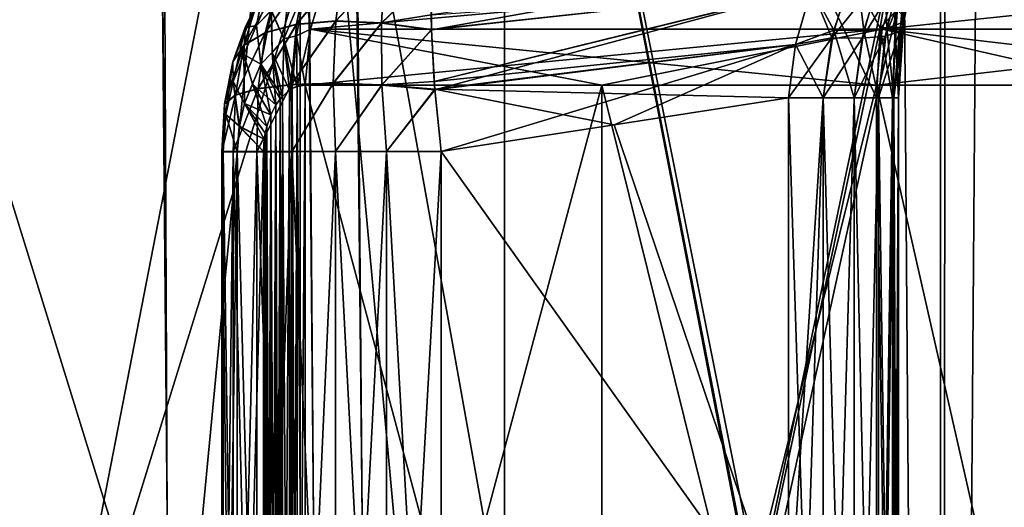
# Model space of a CAD drawing. Header units: metres. Extents: x -24 to 24, y -69 to 184.
# Tile 152 of 256: x 15.232 to 16.864, y -60.981 to -60.174. Entities that reach past the tile are written whole.
import ezdxf

# ---------------------------------------------------------------- set-up
doc = ezdxf.new("R2010")
doc.units = ezdxf.units.M
for name, color, linetype in [('14', 7, 'CONTINUOUS'), ('15', 7, 'CONTINUOUS'), ('154', 7, 'CONTINUOUS'), ('156', 7, 'CONTINUOUS'), ('183', 7, 'CONTINUOUS'), ('184', 7, 'CONTINUOUS'), ('191', 7, 'CONTINUOUS'), ('192', 7, 'CONTINUOUS'), ('222', 7, 'CONTINUOUS'), ('228', 7, 'CONTINUOUS'), ('268', 7, 'CONTINUOUS'), ('269', 7, 'CONTINUOUS'), ('270', 7, 'CONTINUOUS'), ('278', 7, 'CONTINUOUS'), ('279', 7, 'CONTINUOUS'), ('280', 7, 'CONTINUOUS'), ('340', 7, 'CONTINUOUS'), ('341', 7, 'CONTINUOUS'), ('351', 7, 'CONTINUOUS'), ('352', 7, 'CONTINUOUS'), ('367', 7, 'CONTINUOUS'), ('369', 7, 'CONTINUOUS'), ('562', 2, 'CONTINUOUS'), ('570', 2, 'CONTINUOUS')]:
    doc.layers.add(name, color=color, linetype=linetype)

msp = doc.modelspace()

# ---------------------------------------------------------------- linework, layer by layer
at = {"layer": '14'}
for points in [[(16.035446, -63.111337, 12.61049), (14.764143, -59.007862, 14.077645), (14.764137, -63.111337, 14.077651)], [(16.035453, -59.007862, 12.610482), (14.764143, -59.007862, 14.077645), (16.035446, -63.111337, 12.61049)], [(16.035453, -59.007862, 12.610482), (16.035446, -63.111337, 12.61049), (16.67749, -62.330574, 11.748248)], [(16.658004, -62.21211, 11.775861), (16.035453, -59.007862, 12.610482), (16.67749, -62.330574, 11.748248)], [(16.651748, -62.096394, 11.784705), (16.035453, -59.007862, 12.610482), (16.658004, -62.21211, 11.775861)], [(16.651748, -60.303606, 11.784705), (16.035453, -59.007862, 12.610482), (16.651748, -62.096394, 11.784705)], [(16.657932, -60.188578, 11.775963), (16.035453, -59.007862, 12.610482), (16.651748, -60.303606, 11.784705)], [(16.677231, -60.070614, 11.748616), (16.035453, -59.007862, 12.610482), (16.657932, -60.188578, 11.775963)]]:
    msp.add_3dface(points, dxfattribs=at)
at = {"layer": '15'}
for points in [[(14.764164, -59.007862, -14.077623), (16.035476, -59.007862, -12.610453), (14.764166, -63.111337, -14.077621)], [(14.764166, -63.111337, -14.077621), (16.035476, -59.007862, -12.610453), (16.035478, -63.111337, -12.61045)], [(16.035478, -63.111337, -12.61045), (16.035476, -59.007862, -12.610453), (16.67749, -60.069426, -11.748248)], [(16.658004, -60.18789, -11.775861), (16.035478, -63.111337, -12.61045), (16.67749, -60.069426, -11.748248)], [(16.651748, -60.303606, -11.784705), (16.035478, -63.111337, -12.61045), (16.658004, -60.18789, -11.775861)], [(16.651748, -62.096394, -11.784705), (16.035478, -63.111337, -12.61045), (16.651748, -60.303606, -11.784705)]]:
    msp.add_3dface(points, dxfattribs=at)
at = {"layer": '154'}
for points in [[(15.233942, -5.140339, 1.549284), (15.476573, -61, 3.180517), (14.999131, -5.140339, 3.082102)], [(15.476573, -61, 3.180517), (15.0754, -61, 4.729937), (14.999131, -5.140339, 3.082102)], [(15.31252, -5.140339), (15.718935, -61, 1.598459), (15.233942, -5.140339, 1.549284)], [(15.718935, -61, 1.598459), (15.476573, -61, 3.180517), (15.233942, -5.140339, 1.549284)], [(15.8, -61), (15.718935, -61, 1.598459), (15.31252, -5.140339)]]:
    msp.add_3dface(points, dxfattribs=at)
at = {"layer": '156'}
for points in [[(15.476695, -61, -3.179925), (14.999131, -5.140339, -3.082102), (15.075671, -61, -4.729073)], [(15.233942, -5.140339, -1.549284), (14.999131, -5.140339, -3.082102), (15.476695, -61, -3.179925)], [(15.718966, -61, -1.598159), (15.233942, -5.140339, -1.549284), (15.476695, -61, -3.179925)], [(15.8, -61), (15.233942, -5.140339, -1.549284), (15.718966, -61, -1.598159)], [(15.8, -61), (15.31252, -5.140339), (15.233942, -5.140339, -1.549284)]]:
    msp.add_3dface(points, dxfattribs=at)
at = {"layer": '183'}
for points in [[(16.505927, -61.200007, -11.46993), (16.505927, -60.303622, -11.46993), (16.217268, -60.348402, -11.444676)], [(15.93057, -60.39272, -11.419593), (16.505927, -61.200007, -11.46993), (16.217268, -60.348402, -11.444676)], [(15.93057, -62.00728, -11.419593), (16.505927, -61.200007, -11.46993), (15.93057, -60.39272, -11.419593)]]:
    msp.add_3dface(points, dxfattribs=at)
at = {"layer": '184'}
for points in [[(15.667613, -60.301329, -10.748298), (15.67951, -60.291009, -10.730935), (15.66768, -62.098744, -10.7482)], [(15.66768, -62.098744, -10.7482), (15.67951, -60.291009, -10.730935), (15.679585, -62.109041, -10.730826)], [(15.67951, -60.291009, -10.730935), (15.683661, -60.288445, -10.724867), (15.679585, -62.109041, -10.730826)], [(15.679585, -62.109041, -10.730826), (15.683661, -60.288445, -10.724867), (15.683661, -62.111555, -10.724867)], [(15.683661, -62.111555, -10.724867), (15.692324, -60.284618, -10.712188), (15.692401, -62.115408, -10.712074)], [(15.683661, -60.288445, -10.724867), (15.692324, -60.284618, -10.712188), (15.683661, -62.111555, -10.724867)], [(15.692324, -60.284618, -10.712188), (15.70523, -60.282498, -10.693257), (15.692401, -62.115408, -10.712074)], [(15.692401, -62.115408, -10.712074), (15.70523, -60.282498, -10.693257), (15.70523, -62.117502, -10.693257)], [(15.70523, -62.117502, -10.693257), (16.197019, -60.282498, -9.932602), (16.197019, -62.117502, -9.932602)], [(15.70523, -60.282498, -10.693257), (16.197019, -60.282498, -9.932602), (15.70523, -62.117502, -10.693257)], [(16.197019, -62.117502, -9.932602), (16.651995, -60.282498, -9.149375), (16.651996, -62.117502, -9.149373)], [(16.197019, -60.282498, -9.932602), (16.651995, -60.282498, -9.149375), (16.197019, -62.117502, -9.932602)], [(16.651995, -60.282498, -9.149375), (17.069128, -60.282498, -8.34535), (16.651996, -62.117502, -9.149373)], [(16.651996, -62.117502, -9.149373), (17.069128, -60.282498, -8.34535), (17.069128, -62.117502, -8.34535)], [(15.657001, -60.315251, -10.76375), (15.66373, -60.305815, -10.753956), (15.65706, -62.084842, -10.763665)], [(15.65706, -62.084842, -10.763665), (15.66373, -60.305815, -10.753956), (15.66373, -62.094185, -10.753956)], [(15.66373, -62.094185, -10.753956), (15.667613, -60.301329, -10.748298), (15.66768, -62.098744, -10.7482)], [(15.66373, -60.305815, -10.753956), (15.667613, -60.301329, -10.748298), (15.66373, -62.094185, -10.753956)], [(15.648356, -62.068168, -10.776315), (15.657001, -60.315251, -10.76375), (15.65706, -62.084842, -10.763665)], [(15.648417, -60.33169, -10.776226), (15.657001, -60.315251, -10.76375), (15.648356, -62.068168, -10.776315)], [(15.641664, -60.351255, -10.786025), (15.648417, -60.33169, -10.776226), (15.641696, -62.048865, -10.785979)], [(15.641696, -62.048865, -10.785979), (15.648417, -60.33169, -10.776226), (15.648356, -62.068168, -10.776315)], [(15.639185, -62.037988, -10.78962), (15.641664, -60.351255, -10.786025), (15.641696, -62.048865, -10.785979)], [(15.639185, -60.362012, -10.78962), (15.641664, -60.351255, -10.786025), (15.639185, -62.037988, -10.78962)], [(15.636248, -62.00728, -10.793875), (15.637598, -60.37189, -10.791919), (15.637615, -62.028238, -10.791895)], [(15.636248, -60.39272, -10.793875), (15.637598, -60.37189, -10.791919), (15.636248, -62.00728, -10.793875)], [(15.637598, -60.37189, -10.791919), (15.639185, -60.362012, -10.78962), (15.637615, -62.028238, -10.791895)], [(15.637615, -62.028238, -10.791895), (15.639185, -60.362012, -10.78962), (15.639185, -62.037988, -10.78962)]]:
    msp.add_3dface(points, dxfattribs=at)
at = {"layer": '191'}
for points in [[(16.505927, -60.303606, 11.46993), (16.505927, -61.199993, 11.46993), (16.217224, -60.34841, 11.444672)], [(16.217224, -60.34841, 11.444672), (16.505927, -61.199993, 11.46993), (15.93057, -60.39272, 11.419593)], [(15.93057, -60.39272, 11.419593), (16.505927, -61.199993, 11.46993), (15.93057, -62.00728, 11.419593)]]:
    msp.add_3dface(points, dxfattribs=at)
at = {"layer": '192'}
for points in [[(15.66768, -60.301256, 10.7482), (15.67951, -62.108991, 10.730935), (15.679585, -60.290959, 10.730826)], [(15.67951, -62.108991, 10.730935), (15.683661, -62.111555, 10.724867), (15.679585, -60.290959, 10.730826)], [(15.679585, -60.290959, 10.730826), (15.683661, -62.111555, 10.724867), (15.683661, -60.288445, 10.724867)], [(15.683661, -60.288445, 10.724867), (15.692324, -62.115382, 10.712188), (15.692401, -60.284592, 10.712074)], [(15.683661, -62.111555, 10.724867), (15.692324, -62.115382, 10.712188), (15.683661, -60.288445, 10.724867)], [(15.692324, -62.115382, 10.712188), (15.70523, -62.117502, 10.693257), (15.692401, -60.284592, 10.712074)], [(15.692401, -60.284592, 10.712074), (15.70523, -62.117502, 10.693257), (15.70523, -60.282498, 10.693257)], [(16.197019, -60.282498, 9.932602), (15.70523, -60.282498, 10.693257), (16.197019, -62.117502, 9.932602)], [(15.70523, -60.282498, 10.693257), (15.70523, -62.117502, 10.693257), (16.197019, -62.117502, 9.932602)], [(16.651995, -62.117502, 9.149375), (16.197019, -60.282498, 9.932602), (16.197019, -62.117502, 9.932602)], [(16.651996, -60.282498, 9.149373), (16.197019, -60.282498, 9.932602), (16.651995, -62.117502, 9.149375)], [(17.069128, -62.117502, 8.34535), (16.651996, -60.282498, 9.149373), (16.651995, -62.117502, 9.149375)], [(17.069128, -60.282498, 8.34535), (16.651996, -60.282498, 9.149373), (17.069128, -62.117502, 8.34535)], [(15.65706, -60.315158, 10.763665), (15.66373, -62.094185, 10.753956), (15.66373, -60.305815, 10.753956)], [(15.66373, -60.305815, 10.753956), (15.667613, -62.098671, 10.748298), (15.66768, -60.301256, 10.7482)], [(15.66373, -62.094185, 10.753956), (15.667613, -62.098671, 10.748298), (15.66373, -60.305815, 10.753956)], [(15.667613, -62.098671, 10.748298), (15.67951, -62.108991, 10.730935), (15.66768, -60.301256, 10.7482)], [(15.648356, -60.331832, 10.776315), (15.657001, -62.084749, 10.76375), (15.65706, -60.315158, 10.763665)], [(15.657001, -62.084749, 10.76375), (15.66373, -62.094185, 10.753956), (15.65706, -60.315158, 10.763665)], [(15.641696, -60.351135, 10.785979), (15.648417, -62.06831, 10.776226), (15.648356, -60.331832, 10.776315)], [(15.648417, -62.06831, 10.776226), (15.657001, -62.084749, 10.76375), (15.648356, -60.331832, 10.776315)], [(15.639185, -60.362012, 10.78962), (15.641664, -62.048745, 10.786025), (15.641696, -60.351135, 10.785979)], [(15.641664, -62.048745, 10.786025), (15.648417, -62.06831, 10.776226), (15.641696, -60.351135, 10.785979)], [(15.636248, -60.39272, 10.793875), (15.637598, -62.02811, 10.791919), (15.637615, -60.371762, 10.791895)], [(15.637598, -62.02811, 10.791919), (15.639185, -62.037988, 10.78962), (15.637615, -60.371762, 10.791895)], [(15.637615, -60.371762, 10.791895), (15.639185, -62.037988, 10.78962), (15.639185, -60.362012, 10.78962)], [(15.639185, -62.037988, 10.78962), (15.641664, -62.048745, 10.786025), (15.639185, -60.362012, 10.78962)], [(15.636248, -62.00728, 10.793875), (15.637598, -62.02811, 10.791919), (15.636248, -60.39272, 10.793875)]]:
    msp.add_3dface(points, dxfattribs=at)
at = {"layer": '222'}
for points in [[(15.9141, -60.166117, 11.363336), (16.544399, -60.122628, 11.442167), (15.914687, -60.190624, 11.375089)], [(15.914687, -60.190624, 11.375089), (16.544399, -60.122628, 11.442167), (15.919117, -60.27649, 11.404702)], [(16.544399, -60.122628, 11.442167), (16.517805, -60.215273, 11.463565), (15.919117, -60.27649, 11.404702)], [(15.919117, -60.27649, 11.404702), (16.517805, -60.215273, 11.463565), (15.920132, -60.289529, 11.40776)], [(16.517805, -60.215273, 11.463565), (16.505927, -60.303606, 11.46993), (15.920132, -60.289529, 11.40776)], [(16.505927, -60.303606, 11.46993), (16.217224, -60.34841, 11.444672), (15.920132, -60.289529, 11.40776)], [(16.217224, -60.34841, 11.444672), (15.93057, -60.39272, 11.419593), (15.920132, -60.289529, 11.40776)]]:
    msp.add_3dface(points, dxfattribs=at)
at = {"layer": '228'}
for points in [[(15.914704, -60.191196, -11.375345), (16.563977, -60.075029, -11.424974), (15.9141, -60.166117, -11.363336)], [(16.544512, -60.122333, -11.442075), (16.563977, -60.075029, -11.424974), (15.914704, -60.191196, -11.375345)], [(15.919117, -60.27649, -11.404701), (16.544512, -60.122333, -11.442075), (15.914704, -60.191196, -11.375345)], [(15.920182, -60.29014, -11.407894), (16.544512, -60.122333, -11.442075), (15.919117, -60.27649, -11.404701)], [(16.517828, -60.215107, -11.463539), (16.544512, -60.122333, -11.442075), (15.920182, -60.29014, -11.407894)], [(15.93057, -60.39272, -11.419593), (16.517828, -60.215107, -11.463539), (15.920182, -60.29014, -11.407894)], [(15.93057, -60.39272, -11.419593), (16.217268, -60.348402, -11.444676), (16.517828, -60.215107, -11.463539)], [(16.217268, -60.348402, -11.444676), (16.505927, -60.303622, -11.46993), (16.517828, -60.215107, -11.463539)]]:
    msp.add_3dface(points, dxfattribs=at)
at = {"layer": '268'}
for points in [[(15.567108, -60.39272, -11.057686), (15.586186, -62.007279, -11.148284), (15.586186, -60.39272, -11.148285)], [(15.569368, -60.39272, -10.96514), (15.567108, -62.007279, -11.057686), (15.567108, -60.39272, -11.057686)], [(15.567108, -62.007279, -11.057686), (15.586186, -62.007279, -11.148284), (15.567108, -60.39272, -11.057686)], [(15.569368, -62.007279, -10.96514), (15.567108, -62.007279, -11.057686), (15.569368, -60.39272, -10.96514)], [(15.592837, -60.39272, -10.875606), (15.569368, -62.007279, -10.96514), (15.569368, -60.39272, -10.96514)], [(15.592837, -62.007279, -10.875606), (15.569368, -62.007279, -10.96514), (15.592837, -60.39272, -10.875606)], [(15.586186, -60.39272, -11.148285), (15.625586, -62.007279, -11.232075), (15.625586, -60.39272, -11.232075)], [(15.586186, -62.007279, -11.148284), (15.625586, -62.007279, -11.232075), (15.586186, -60.39272, -11.148285)], [(15.636248, -60.39272, -10.793875), (15.592837, -62.007279, -10.875606), (15.592837, -60.39272, -10.875606)], [(15.636248, -60.39272, -10.793875), (15.636248, -62.00728, -10.793875), (15.592837, -62.007279, -10.875606)], [(15.625586, -60.39272, -11.232075), (15.683196, -62.007279, -11.304562), (15.683196, -60.39272, -11.304562)], [(15.625586, -62.007279, -11.232075), (15.683196, -62.007279, -11.304562), (15.625586, -60.39272, -11.232075)], [(15.683196, -60.39272, -11.304562), (15.755927, -62.00728, -11.361861), (15.755928, -60.39272, -11.361861)], [(15.683196, -62.007279, -11.304562), (15.755927, -62.00728, -11.361861), (15.683196, -60.39272, -11.304562)], [(15.755927, -62.00728, -11.361861), (15.839885, -62.00728, -11.400901), (15.755928, -60.39272, -11.361861)], [(15.755928, -60.39272, -11.361861), (15.839885, -62.00728, -11.400901), (15.839885, -60.39272, -11.400901)], [(15.93057, -62.00728, -11.419593), (15.93057, -60.39272, -11.419593), (15.839885, -60.39272, -11.400901)], [(15.839885, -62.00728, -11.400901), (15.93057, -62.00728, -11.419593), (15.839885, -60.39272, -11.400901)]]:
    msp.add_3dface(points, dxfattribs=at)
at = {"layer": '269'}
for points in [[(15.756215, -60.176841, -11.301973), (15.76767, -60.088854, -11.241616), (15.69104, -60.18225, -11.243461)], [(15.76767, -60.088854, -11.241616), (15.707235, -60.099072, -11.183896), (15.69104, -60.18225, -11.243461)], [(15.837413, -60.089406, -11.288775), (15.76767, -60.088854, -11.241616), (15.756215, -60.176841, -11.301973)], [(15.831728, -60.179817, -11.346578), (15.837413, -60.089406, -11.288775), (15.756215, -60.176841, -11.301973)], [(15.914065, -60.100922, -11.323535), (15.837413, -60.089406, -11.288775), (15.831728, -60.179817, -11.346578)], [(15.636073, -60.126862, -10.950018), (15.663765, -60.096059, -10.893823), (15.624832, -60.184046, -10.881294)], [(15.663765, -60.096059, -10.893823), (15.64929, -60.159077, -10.838388), (15.624832, -60.184046, -10.881294)], [(15.69104, -60.18225, -11.243461), (15.707235, -60.099072, -11.183896), (15.63934, -60.195782, -11.173857)], [(15.707235, -60.099072, -11.183896), (15.658784, -60.119606, -11.118174), (15.63934, -60.195782, -11.173857)], [(15.740399, -60.102976, -10.717204), (15.714142, -60.19025, -10.699326), (15.705223, -60.121224, -10.757356)], [(15.914704, -60.191196, -11.375345), (15.914065, -60.100922, -11.323535), (15.831728, -60.179817, -11.346578)], [(15.914704, -60.191196, -11.375345), (15.9141, -60.166117, -11.363336), (15.914065, -60.100922, -11.323535)], [(15.63934, -60.195782, -11.173857), (15.658784, -60.119606, -11.118174), (15.603604, -60.216787, -11.096513)], [(15.658784, -60.119606, -11.118174), (15.624463, -60.149547, -11.047361), (15.603604, -60.216787, -11.096513)], [(15.624463, -60.149547, -11.047361), (15.636073, -60.126862, -10.950018), (15.605794, -60.187569, -10.974594)], [(15.636073, -60.126862, -10.950018), (15.624832, -60.184046, -10.881294), (15.605794, -60.187569, -10.974594)], [(15.678499, -60.12538, -10.805401), (15.670145, -60.205972, -10.763107), (15.64929, -60.159077, -10.838388)], [(15.678499, -60.12538, -10.805401), (15.705223, -60.121224, -10.757356), (15.670145, -60.205972, -10.763107)], [(15.705223, -60.121224, -10.757356), (15.691154, -60.201027, -10.730102), (15.670145, -60.205972, -10.763107)], [(15.705223, -60.121224, -10.757356), (15.714142, -60.19025, -10.699326), (15.691154, -60.201027, -10.730102)], [(15.603604, -60.216787, -11.096513), (15.624463, -60.149547, -11.047361), (15.585551, -60.244253, -11.015151)], [(15.624463, -60.149547, -11.047361), (15.605794, -60.187569, -10.974594), (15.585551, -60.244253, -11.015151)], [(15.624832, -60.184046, -10.881294), (15.64929, -60.159077, -10.838388), (15.631954, -60.247881, -10.818099)], [(15.64929, -60.159077, -10.838388), (15.650599, -60.228542, -10.789125), (15.631954, -60.247881, -10.818099)], [(15.64929, -60.159077, -10.838388), (15.670145, -60.205972, -10.763107), (15.650599, -60.228542, -10.789125)], [(15.751668, -60.280038, -11.34363), (15.756215, -60.176841, -11.301973), (15.68221, -60.282014, -11.285491)], [(15.756215, -60.176841, -11.301973), (15.69104, -60.18225, -11.243461), (15.68221, -60.282014, -11.285491)], [(15.831728, -60.179817, -11.346578), (15.756215, -60.176841, -11.301973), (15.751668, -60.280038, -11.34363)], [(15.585551, -60.244253, -11.015151), (15.605794, -60.187569, -10.974594), (15.58605, -60.276859, -10.933686)], [(15.605794, -60.187569, -10.974594), (15.603602, -60.231986, -10.903096), (15.58605, -60.276859, -10.933686)], [(15.605794, -60.187569, -10.974594), (15.624832, -60.184046, -10.881294), (15.603602, -60.231986, -10.903096)], [(15.624832, -60.184046, -10.881294), (15.631954, -60.247881, -10.818099), (15.603602, -60.231986, -10.903096)], [(15.68221, -60.282014, -11.285491), (15.69104, -60.18225, -11.243461), (15.627354, -60.288588, -11.213685)], [(15.69104, -60.18225, -11.243461), (15.63934, -60.195782, -11.173857), (15.627354, -60.288588, -11.213685)], [(15.714142, -60.19025, -10.699326), (15.70523, -60.282498, -10.693257), (15.691154, -60.201027, -10.730102)], [(15.832165, -60.282762, -11.385118), (15.831728, -60.179817, -11.346578), (15.751668, -60.280038, -11.34363)], [(15.914704, -60.191196, -11.375345), (15.831728, -60.179817, -11.346578), (15.832165, -60.282762, -11.385118)], [(15.920182, -60.29014, -11.407894), (15.914704, -60.191196, -11.375345), (15.832165, -60.282762, -11.385118)], [(15.920182, -60.29014, -11.407894), (15.919117, -60.27649, -11.404701), (15.914704, -60.191196, -11.375345)], [(15.627354, -60.288588, -11.213685), (15.63934, -60.195782, -11.173857), (15.589915, -60.299424, -11.131894)], [(15.63934, -60.195782, -11.173857), (15.603604, -60.216787, -11.096513), (15.589915, -60.299424, -11.131894)], [(15.670145, -60.205972, -10.763107), (15.67951, -60.291009, -10.730935), (15.650599, -60.228542, -10.789125)], [(15.691154, -60.201027, -10.730102), (15.692324, -60.284618, -10.712188), (15.670145, -60.205972, -10.763107)], [(15.683661, -60.288445, -10.724867), (15.67951, -60.291009, -10.730935), (15.670145, -60.205972, -10.763107)], [(15.692324, -60.284618, -10.712188), (15.683661, -60.288445, -10.724867), (15.670145, -60.205972, -10.763107)], [(15.70523, -60.282498, -10.693257), (15.692324, -60.284618, -10.712188), (15.691154, -60.201027, -10.730102)], [(15.589915, -60.299424, -11.131894), (15.603604, -60.216787, -11.096513), (15.571813, -60.313964, -11.044315)], [(15.603604, -60.216787, -11.096513), (15.585551, -60.244253, -11.015151), (15.571813, -60.313964, -11.044315)], [(15.58605, -60.276859, -10.933686), (15.603602, -60.231986, -10.903096), (15.605078, -60.313036, -10.856039)], [(15.603602, -60.231986, -10.903096), (15.617986, -60.280832, -10.836036), (15.605078, -60.313036, -10.856039)], [(15.603602, -60.231986, -10.903096), (15.631954, -60.247881, -10.818099), (15.617986, -60.280832, -10.836036)], [(15.650599, -60.228542, -10.789125), (15.667613, -60.301329, -10.748298), (15.631954, -60.247881, -10.818099)], [(15.67951, -60.291009, -10.730935), (15.667613, -60.301329, -10.748298), (15.650599, -60.228542, -10.789125)], [(15.571813, -60.313964, -11.044315), (15.585551, -60.244253, -11.015151), (15.573977, -60.331463, -10.955442)], [(15.585551, -60.244253, -11.015151), (15.58605, -60.276859, -10.933686), (15.573977, -60.331463, -10.955442)], [(15.631954, -60.247881, -10.818099), (15.657001, -60.315251, -10.76375), (15.617986, -60.280832, -10.836036)], [(15.66373, -60.305815, -10.753956), (15.657001, -60.315251, -10.76375), (15.631954, -60.247881, -10.818099)], [(15.667613, -60.301329, -10.748298), (15.66373, -60.305815, -10.753956), (15.631954, -60.247881, -10.818099)], [(15.573977, -60.331463, -10.955442), (15.58605, -60.276859, -10.933686), (15.596296, -60.351024, -10.869833)], [(15.58605, -60.276859, -10.933686), (15.605078, -60.313036, -10.856039), (15.596296, -60.351024, -10.869833)], [(15.586186, -60.39272, -11.148285), (15.627354, -60.288588, -11.213685), (15.589915, -60.299424, -11.131894)], [(15.586186, -60.39272, -11.148285), (15.625586, -60.39272, -11.232075), (15.627354, -60.288588, -11.213685)], [(15.617986, -60.280832, -10.836036), (15.648417, -60.33169, -10.776226), (15.605078, -60.313036, -10.856039)], [(15.657001, -60.315251, -10.76375), (15.648417, -60.33169, -10.776226), (15.617986, -60.280832, -10.836036)], [(15.625586, -60.39272, -11.232075), (15.68221, -60.282014, -11.285491), (15.627354, -60.288588, -11.213685)], [(15.625586, -60.39272, -11.232075), (15.683196, -60.39272, -11.304562), (15.68221, -60.282014, -11.285491)], [(15.683196, -60.39272, -11.304562), (15.751668, -60.280038, -11.34363), (15.68221, -60.282014, -11.285491)], [(15.683196, -60.39272, -11.304562), (15.755928, -60.39272, -11.361861), (15.751668, -60.280038, -11.34363)], [(15.755928, -60.39272, -11.361861), (15.832165, -60.282762, -11.385118), (15.751668, -60.280038, -11.34363)], [(15.755928, -60.39272, -11.361861), (15.839885, -60.39272, -11.400901), (15.832165, -60.282762, -11.385118)], [(15.839885, -60.39272, -11.400901), (15.920182, -60.29014, -11.407894), (15.832165, -60.282762, -11.385118)], [(15.93057, -60.39272, -11.419593), (15.920182, -60.29014, -11.407894), (15.839885, -60.39272, -11.400901)], [(15.567108, -60.39272, -11.057686), (15.589915, -60.299424, -11.131894), (15.571813, -60.313964, -11.044315)], [(15.567108, -60.39272, -11.057686), (15.586186, -60.39272, -11.148285), (15.589915, -60.299424, -11.131894)], [(15.569368, -60.39272, -10.96514), (15.567108, -60.39272, -11.057686), (15.571813, -60.313964, -11.044315)], [(15.569368, -60.39272, -10.96514), (15.571813, -60.313964, -11.044315), (15.573977, -60.331463, -10.955442)], [(15.605078, -60.313036, -10.856039), (15.637598, -60.37189, -10.791919), (15.596296, -60.351024, -10.869833)], [(15.641664, -60.351255, -10.786025), (15.637598, -60.37189, -10.791919), (15.605078, -60.313036, -10.856039)], [(15.648417, -60.33169, -10.776226), (15.641664, -60.351255, -10.786025), (15.605078, -60.313036, -10.856039)], [(15.592837, -60.39272, -10.875606), (15.569368, -60.39272, -10.96514), (15.573977, -60.331463, -10.955442)], [(15.592837, -60.39272, -10.875606), (15.573977, -60.331463, -10.955442), (15.596296, -60.351024, -10.869833)], [(15.636248, -60.39272, -10.793875), (15.592837, -60.39272, -10.875606), (15.596296, -60.351024, -10.869833)], [(15.637598, -60.37189, -10.791919), (15.636248, -60.39272, -10.793875), (15.596296, -60.351024, -10.869833)], [(15.641664, -60.351255, -10.786025), (15.639185, -60.362012, -10.78962), (15.637598, -60.37189, -10.791919)]]:
    msp.add_3dface(points, dxfattribs=at)
at = {"layer": '270'}
for points in [[(15.714142, -60.19025, -10.699326), (15.740399, -60.102976, -10.717204), (16.689284, -60.102978, -9.169863)], [(15.714142, -60.19025, -10.699326), (16.689284, -60.102978, -9.169863), (16.661445, -60.190251, -9.154567)], [(16.689284, -60.102978, -9.169863), (17.458085, -60.190251, -7.524966), (16.661445, -60.190251, -9.154567)], [(17.487255, -60.102978, -7.53754), (17.458085, -60.190251, -7.524966), (16.689284, -60.102978, -9.169863)], [(16.197019, -60.282498, -9.932602), (15.70523, -60.282498, -10.693257), (15.714142, -60.19025, -10.699326)], [(16.651995, -60.282498, -9.149375), (15.714142, -60.19025, -10.699326), (16.661445, -60.190251, -9.154567)], [(16.651995, -60.282498, -9.149375), (16.197019, -60.282498, -9.932602), (15.714142, -60.19025, -10.699326)], [(17.069128, -60.282498, -8.34535), (16.651995, -60.282498, -9.149375), (16.661445, -60.190251, -9.154567)], [(17.458085, -60.190251, -7.524966), (17.448183, -60.282498, -7.520698), (16.661445, -60.190251, -9.154567)], [(17.448183, -60.282498, -7.520698), (17.069128, -60.282498, -8.34535), (16.661445, -60.190251, -9.154567)]]:
    msp.add_3dface(points, dxfattribs=at)
at = {"layer": '278'}
for points in [[(15.7404, -60.102976, 10.717203), (15.714143, -60.19025, 10.699325), (16.689285, -60.102978, 9.169861)], [(16.689285, -60.102978, 9.169861), (15.714143, -60.19025, 10.699325), (16.661446, -60.190251, 9.154565)], [(17.487256, -60.102978, 7.537538), (16.661446, -60.190251, 9.154565), (17.458085, -60.190251, 7.524965)], [(16.689285, -60.102978, 9.169861), (16.661446, -60.190251, 9.154565), (17.487256, -60.102978, 7.537538)], [(15.714143, -60.19025, 10.699325), (15.70523, -60.282498, 10.693257), (16.661446, -60.190251, 9.154565)], [(15.70523, -60.282498, 10.693257), (16.197019, -60.282498, 9.932602), (16.661446, -60.190251, 9.154565)], [(16.197019, -60.282498, 9.932602), (16.651996, -60.282498, 9.149373), (16.661446, -60.190251, 9.154565)], [(16.661446, -60.190251, 9.154565), (16.651996, -60.282498, 9.149373), (17.458085, -60.190251, 7.524965)], [(16.651996, -60.282498, 9.149373), (17.069128, -60.282498, 8.34535), (17.458085, -60.190251, 7.524965)]]:
    msp.add_3dface(points, dxfattribs=at)
at = {"layer": '279'}
for points in [[(15.663935, -60.095919, 10.893478), (15.624974, -60.183862, 10.881045), (15.649441, -60.158961, 10.838124)], [(15.636233, -60.126633, 10.949691), (15.624974, -60.183862, 10.881045), (15.663935, -60.095919, 10.893478)], [(15.767759, -60.08838, 11.241209), (15.691124, -60.181696, 11.243157), (15.707352, -60.098629, 11.183499)], [(15.756273, -60.176264, 11.301668), (15.691124, -60.181696, 11.243157), (15.767759, -60.08838, 11.241209)], [(15.837467, -60.08891, 11.28838), (15.756273, -60.176264, 11.301668), (15.767759, -60.08838, 11.241209)], [(15.831756, -60.179234, 11.34629), (15.756273, -60.176264, 11.301668), (15.837467, -60.08891, 11.28838)], [(15.914075, -60.100415, 11.323171), (15.831756, -60.179234, 11.34629), (15.837467, -60.08891, 11.28838)], [(15.707352, -60.098629, 11.183499), (15.639441, -60.195271, 11.173572), (15.658919, -60.119204, 11.117806)], [(15.691124, -60.181696, 11.243157), (15.639441, -60.195271, 11.173572), (15.707352, -60.098629, 11.183499)], [(15.714143, -60.19025, 10.699325), (15.7404, -60.102976, 10.717203), (15.705382, -60.12123, 10.757072)], [(15.914075, -60.100415, 11.323171), (15.9141, -60.166117, 11.363336), (15.831756, -60.179234, 11.34629)], [(15.658919, -60.119204, 11.117806), (15.603713, -60.216333, 11.09626), (15.624605, -60.149194, 11.047037)], [(15.639441, -60.195271, 11.173572), (15.603713, -60.216333, 11.09626), (15.658919, -60.119204, 11.117806)], [(15.636233, -60.126633, 10.949691), (15.60593, -60.187271, 10.974326), (15.624974, -60.183862, 10.881045)], [(15.624605, -60.149194, 11.047037), (15.60593, -60.187271, 10.974326), (15.636233, -60.126633, 10.949691)], [(15.67866, -60.125324, 10.80511), (15.649441, -60.158961, 10.838124), (15.670271, -60.205921, 10.76291)], [(15.705382, -60.12123, 10.757072), (15.670271, -60.205921, 10.76291), (15.69128, -60.201019, 10.729905)], [(15.67866, -60.125324, 10.80511), (15.670271, -60.205921, 10.76291), (15.705382, -60.12123, 10.757072)], [(15.714143, -60.19025, 10.699325), (15.705382, -60.12123, 10.757072), (15.69128, -60.201019, 10.729905)], [(15.624605, -60.149194, 11.047037), (15.585656, -60.24387, 11.014941), (15.60593, -60.187271, 10.974326)], [(15.603713, -60.216333, 11.09626), (15.585656, -60.24387, 11.014941), (15.624605, -60.149194, 11.047037)], [(15.624974, -60.183862, 10.881045), (15.632061, -60.247743, 10.817932), (15.649441, -60.158961, 10.838124)], [(15.649441, -60.158961, 10.838124), (15.632061, -60.247743, 10.817932), (15.650715, -60.228448, 10.788945)], [(15.649441, -60.158961, 10.838124), (15.650715, -60.228448, 10.788945), (15.670271, -60.205921, 10.76291)], [(15.756273, -60.176264, 11.301668), (15.682247, -60.281375, 11.285315), (15.691124, -60.181696, 11.243157)], [(15.751687, -60.279384, 11.343457), (15.682247, -60.281375, 11.285315), (15.756273, -60.176264, 11.301668)], [(15.831756, -60.179234, 11.34629), (15.751687, -60.279384, 11.343457), (15.756273, -60.176264, 11.301668)], [(15.9141, -60.166117, 11.363336), (15.914687, -60.190624, 11.375089), (15.831756, -60.179234, 11.34629)], [(15.585656, -60.24387, 11.014941), (15.586141, -60.276558, 10.933528), (15.60593, -60.187271, 10.974326)], [(15.60593, -60.187271, 10.974326), (15.586141, -60.276558, 10.933528), (15.60372, -60.231749, 10.902893)], [(15.624974, -60.183862, 10.881045), (15.60372, -60.231749, 10.902893), (15.632061, -60.247743, 10.817932)], [(15.60593, -60.187271, 10.974326), (15.60372, -60.231749, 10.902893), (15.624974, -60.183862, 10.881045)], [(15.691124, -60.181696, 11.243157), (15.627405, -60.287989, 11.213516), (15.639441, -60.195271, 11.173572)], [(15.682247, -60.281375, 11.285315), (15.627405, -60.287989, 11.213516), (15.691124, -60.181696, 11.243157)], [(15.692401, -60.284592, 10.712074), (15.714143, -60.19025, 10.699325), (15.69128, -60.201019, 10.729905)], [(15.692401, -60.284592, 10.712074), (15.70523, -60.282498, 10.693257), (15.714143, -60.19025, 10.699325)], [(15.832162, -60.282118, 11.38496), (15.751687, -60.279384, 11.343457), (15.831756, -60.179234, 11.34629)], [(15.914687, -60.190624, 11.375089), (15.832162, -60.282118, 11.38496), (15.831756, -60.179234, 11.34629)], [(15.914687, -60.190624, 11.375089), (15.919117, -60.27649, 11.404702), (15.832162, -60.282118, 11.38496)], [(15.639441, -60.195271, 11.173572), (15.589973, -60.298888, 11.131744), (15.603713, -60.216333, 11.09626)], [(15.627405, -60.287989, 11.213516), (15.589973, -60.298888, 11.131744), (15.639441, -60.195271, 11.173572)], [(15.650715, -60.228448, 10.788945), (15.66768, -60.301256, 10.7482), (15.670271, -60.205921, 10.76291)], [(15.66768, -60.301256, 10.7482), (15.679585, -60.290959, 10.730826), (15.670271, -60.205921, 10.76291)], [(15.670271, -60.205921, 10.76291), (15.679585, -60.290959, 10.730826), (15.69128, -60.201019, 10.729905)], [(15.679585, -60.290959, 10.730826), (15.683661, -60.288445, 10.724867), (15.69128, -60.201019, 10.729905)], [(15.683661, -60.288445, 10.724867), (15.692401, -60.284592, 10.712074), (15.69128, -60.201019, 10.729905)], [(15.603713, -60.216333, 11.09626), (15.571871, -60.313512, 11.044191), (15.585656, -60.24387, 11.014941)], [(15.589973, -60.298888, 11.131744), (15.571871, -60.313512, 11.044191), (15.603713, -60.216333, 11.09626)], [(15.586141, -60.276558, 10.933528), (15.605144, -60.312823, 10.855937), (15.60372, -60.231749, 10.902893)], [(15.60372, -60.231749, 10.902893), (15.618074, -60.280658, 10.835901), (15.632061, -60.247743, 10.817932)], [(15.60372, -60.231749, 10.902893), (15.605144, -60.312823, 10.855937), (15.618074, -60.280658, 10.835901)], [(15.632061, -60.247743, 10.817932), (15.65706, -60.315158, 10.763665), (15.650715, -60.228448, 10.788945)], [(15.66373, -60.305815, 10.753956), (15.66768, -60.301256, 10.7482), (15.650715, -60.228448, 10.788945)], [(15.65706, -60.315158, 10.763665), (15.66373, -60.305815, 10.753956), (15.650715, -60.228448, 10.788945)], [(15.571871, -60.313512, 11.044191), (15.574028, -60.33111, 10.95535), (15.585656, -60.24387, 11.014941)], [(15.585656, -60.24387, 11.014941), (15.574028, -60.33111, 10.95535), (15.586141, -60.276558, 10.933528)], [(15.618074, -60.280658, 10.835901), (15.648356, -60.331832, 10.776315), (15.632061, -60.247743, 10.817932)], [(15.648356, -60.331832, 10.776315), (15.65706, -60.315158, 10.763665), (15.632061, -60.247743, 10.817932)], [(15.574028, -60.33111, 10.95535), (15.596333, -60.350781, 10.869775), (15.586141, -60.276558, 10.933528)], [(15.586141, -60.276558, 10.933528), (15.596333, -60.350781, 10.869775), (15.605144, -60.312823, 10.855937)], [(15.627405, -60.287989, 11.213516), (15.586186, -60.392721, 11.148284), (15.589973, -60.298888, 11.131744)], [(15.625586, -60.392721, 11.232075), (15.586186, -60.392721, 11.148284), (15.627405, -60.287989, 11.213516)], [(15.605144, -60.312823, 10.855937), (15.641696, -60.351135, 10.785979), (15.618074, -60.280658, 10.835901)], [(15.641696, -60.351135, 10.785979), (15.648356, -60.331832, 10.776315), (15.618074, -60.280658, 10.835901)], [(15.682247, -60.281375, 11.285315), (15.625586, -60.392721, 11.232075), (15.627405, -60.287989, 11.213516)], [(15.683196, -60.392721, 11.304562), (15.625586, -60.392721, 11.232075), (15.682247, -60.281375, 11.285315)], [(15.751687, -60.279384, 11.343457), (15.683196, -60.392721, 11.304562), (15.682247, -60.281375, 11.285315)], [(15.755927, -60.39272, 11.361861), (15.683196, -60.392721, 11.304562), (15.751687, -60.279384, 11.343457)], [(15.832162, -60.282118, 11.38496), (15.755927, -60.39272, 11.361861), (15.751687, -60.279384, 11.343457)], [(15.839885, -60.39272, 11.400901), (15.755927, -60.39272, 11.361861), (15.832162, -60.282118, 11.38496)], [(15.919117, -60.27649, 11.404702), (15.920132, -60.289529, 11.40776), (15.832162, -60.282118, 11.38496)], [(15.920132, -60.289529, 11.40776), (15.839885, -60.39272, 11.400901), (15.832162, -60.282118, 11.38496)], [(15.920132, -60.289529, 11.40776), (15.93057, -60.39272, 11.419593), (15.839885, -60.39272, 11.400901)], [(15.589973, -60.298888, 11.131744), (15.567108, -60.392721, 11.057686), (15.571871, -60.313512, 11.044191)], [(15.586186, -60.392721, 11.148284), (15.567108, -60.392721, 11.057686), (15.589973, -60.298888, 11.131744)], [(15.567108, -60.392721, 11.057686), (15.569368, -60.392721, 10.96514), (15.571871, -60.313512, 11.044191)], [(15.571871, -60.313512, 11.044191), (15.569368, -60.392721, 10.96514), (15.574028, -60.33111, 10.95535)], [(15.596333, -60.350781, 10.869775), (15.637615, -60.371762, 10.791895), (15.605144, -60.312823, 10.855937)], [(15.639185, -60.362012, 10.78962), (15.641696, -60.351135, 10.785979), (15.605144, -60.312823, 10.855937)], [(15.637615, -60.371762, 10.791895), (15.639185, -60.362012, 10.78962), (15.605144, -60.312823, 10.855937)], [(15.569368, -60.392721, 10.96514), (15.592837, -60.392721, 10.875606), (15.574028, -60.33111, 10.95535)], [(15.574028, -60.33111, 10.95535), (15.592837, -60.392721, 10.875606), (15.596333, -60.350781, 10.869775)], [(15.592837, -60.392721, 10.875606), (15.636248, -60.39272, 10.793875), (15.596333, -60.350781, 10.869775)], [(15.636248, -60.39272, 10.793875), (15.637615, -60.371762, 10.791895), (15.596333, -60.350781, 10.869775)]]:
    msp.add_3dface(points, dxfattribs=at)
at = {"layer": '280'}
for points in [[(15.567108, -62.00728, 11.057686), (15.586186, -60.392721, 11.148284), (15.586186, -62.00728, 11.148285)], [(15.569368, -62.00728, 10.96514), (15.567108, -60.392721, 11.057686), (15.567108, -62.00728, 11.057686)], [(15.567108, -60.392721, 11.057686), (15.586186, -60.392721, 11.148284), (15.567108, -62.00728, 11.057686)], [(15.569368, -60.392721, 10.96514), (15.567108, -60.392721, 11.057686), (15.569368, -62.00728, 10.96514)], [(15.592837, -62.00728, 10.875606), (15.569368, -60.392721, 10.96514), (15.569368, -62.00728, 10.96514)], [(15.592837, -60.392721, 10.875606), (15.569368, -60.392721, 10.96514), (15.592837, -62.00728, 10.875606)], [(15.586186, -62.00728, 11.148285), (15.625586, -60.392721, 11.232075), (15.625586, -62.00728, 11.232075)], [(15.586186, -60.392721, 11.148284), (15.625586, -60.392721, 11.232075), (15.586186, -62.00728, 11.148285)], [(15.636248, -62.00728, 10.793875), (15.636248, -60.39272, 10.793875), (15.592837, -60.392721, 10.875606)], [(15.636248, -62.00728, 10.793875), (15.592837, -60.392721, 10.875606), (15.592837, -62.00728, 10.875606)], [(15.625586, -62.00728, 11.232075), (15.683196, -60.392721, 11.304562), (15.683196, -62.00728, 11.304562)], [(15.625586, -60.392721, 11.232075), (15.683196, -60.392721, 11.304562), (15.625586, -62.00728, 11.232075)], [(15.683196, -62.00728, 11.304562), (15.755927, -60.39272, 11.361861), (15.755928, -62.00728, 11.361861)], [(15.683196, -60.392721, 11.304562), (15.755927, -60.39272, 11.361861), (15.683196, -62.00728, 11.304562)], [(15.755927, -60.39272, 11.361861), (15.839885, -60.39272, 11.400901), (15.755928, -62.00728, 11.361861)], [(15.755928, -62.00728, 11.361861), (15.839885, -60.39272, 11.400901), (15.839885, -62.00728, 11.400901)], [(15.93057, -60.39272, 11.419593), (15.93057, -62.00728, 11.419593), (15.839885, -62.00728, 11.400901)], [(15.839885, -60.39272, 11.400901), (15.93057, -60.39272, 11.419593), (15.839885, -62.00728, 11.400901)]]:
    msp.add_3dface(points, dxfattribs=at)
at = {"layer": '340'}
for points in [[(16.505927, -60.303622, -11.46993), (16.56373, -62.096394, -11.483859), (16.563733, -60.303606, -11.48386)], [(16.505927, -60.303622, -11.46993), (16.505927, -61.200007, -11.46993), (16.56373, -62.096394, -11.483859)], [(16.56373, -62.096394, -11.483859), (16.615168, -62.096395, -11.514397), (16.563733, -60.303606, -11.48386)], [(16.563733, -60.303606, -11.48386), (16.615168, -62.096395, -11.514397), (16.615169, -60.303606, -11.514398)], [(16.615168, -62.096395, -11.514397), (16.655273, -62.096395, -11.558781), (16.615169, -60.303606, -11.514398)], [(16.615169, -60.303606, -11.514398), (16.655273, -62.096395, -11.558781), (16.655273, -60.303606, -11.558782)], [(16.651748, -62.096394, -11.784705), (16.651748, -60.303606, -11.784705), (16.678595, -60.303606, -11.731316)], [(16.678595, -62.096394, -11.731317), (16.651748, -62.096394, -11.784705), (16.678595, -60.303606, -11.731316)], [(16.655273, -60.303606, -11.558782), (16.680458, -62.096395, -11.61304), (16.680458, -60.303606, -11.61304)], [(16.655273, -62.096395, -11.558781), (16.680458, -62.096395, -11.61304), (16.655273, -60.303606, -11.558782)], [(16.688471, -60.303606, -11.672319), (16.678595, -62.096394, -11.731317), (16.678595, -60.303606, -11.731316)], [(16.688471, -62.096395, -11.672319), (16.678595, -62.096394, -11.731317), (16.688471, -60.303606, -11.672319)], [(16.680458, -60.303606, -11.61304), (16.680458, -62.096395, -11.61304), (16.688471, -60.303606, -11.672319)], [(16.680458, -62.096395, -11.61304), (16.688471, -62.096395, -11.672319), (16.688471, -60.303606, -11.672319)]]:
    msp.add_3dface(points, dxfattribs=at)
at = {"layer": '341'}
for points in [[(16.658004, -60.18789, -11.775861), (16.67749, -60.069426, -11.748248), (16.683089, -60.186916, -11.728444)], [(16.67749, -60.069426, -11.748248), (16.699518, -60.07064, -11.709273), (16.683089, -60.186916, -11.728444)], [(16.699518, -60.07064, -11.709273), (16.695717, -60.187158, -11.669788), (16.683089, -60.186916, -11.728444)], [(16.689918, -60.194269, -11.610867), (16.716941, -60.070639, -11.649774), (16.71392, -60.084631, -11.592059)], [(16.695717, -60.187158, -11.669788), (16.716941, -60.070639, -11.649774), (16.689918, -60.194269, -11.610867)], [(16.716941, -60.070639, -11.649774), (16.695717, -60.187158, -11.669788), (16.699518, -60.07064, -11.709273)], [(16.666565, -60.201418, -11.556261), (16.71392, -60.084631, -11.592059), (16.692511, -60.099308, -11.538165)], [(16.689918, -60.194269, -11.610867), (16.71392, -60.084631, -11.592059), (16.666565, -60.201418, -11.556261)], [(16.544512, -60.122333, -11.442075), (16.578057, -60.204401, -11.477839), (16.607949, -60.107929, -11.455898)], [(16.578057, -60.204401, -11.477839), (16.656102, -60.107312, -11.491384), (16.607949, -60.107929, -11.455898)], [(16.628132, -60.2049, -11.510556), (16.656102, -60.107312, -11.491384), (16.578057, -60.204401, -11.477839)], [(16.628132, -60.2049, -11.510556), (16.692511, -60.099308, -11.538165), (16.656102, -60.107312, -11.491384)], [(16.666565, -60.201418, -11.556261), (16.692511, -60.099308, -11.538165), (16.628132, -60.2049, -11.510556)], [(16.544512, -60.122333, -11.442075), (16.517828, -60.215107, -11.463539), (16.578057, -60.204401, -11.477839)], [(16.651748, -60.303606, -11.784705), (16.658004, -60.18789, -11.775861), (16.678595, -60.303606, -11.731316)], [(16.678595, -60.303606, -11.731316), (16.658004, -60.18789, -11.775861), (16.683089, -60.186916, -11.728444)], [(16.688471, -60.303606, -11.672319), (16.678595, -60.303606, -11.731316), (16.683089, -60.186916, -11.728444)], [(16.680458, -60.303606, -11.61304), (16.695717, -60.187158, -11.669788), (16.689918, -60.194269, -11.610867)], [(16.680458, -60.303606, -11.61304), (16.688471, -60.303606, -11.672319), (16.695717, -60.187158, -11.669788)], [(16.695717, -60.187158, -11.669788), (16.688471, -60.303606, -11.672319), (16.683089, -60.186916, -11.728444)], [(16.505927, -60.303622, -11.46993), (16.563733, -60.303606, -11.48386), (16.578057, -60.204401, -11.477839)], [(16.517828, -60.215107, -11.463539), (16.505927, -60.303622, -11.46993), (16.578057, -60.204401, -11.477839)], [(16.563733, -60.303606, -11.48386), (16.628132, -60.2049, -11.510556), (16.578057, -60.204401, -11.477839)], [(16.563733, -60.303606, -11.48386), (16.615169, -60.303606, -11.514398), (16.628132, -60.2049, -11.510556)], [(16.615169, -60.303606, -11.514398), (16.666565, -60.201418, -11.556261), (16.628132, -60.2049, -11.510556)], [(16.615169, -60.303606, -11.514398), (16.655273, -60.303606, -11.558782), (16.666565, -60.201418, -11.556261)], [(16.655273, -60.303606, -11.558782), (16.689918, -60.194269, -11.610867), (16.666565, -60.201418, -11.556261)], [(16.655273, -60.303606, -11.558782), (16.680458, -60.303606, -11.61304), (16.689918, -60.194269, -11.610867)]]:
    msp.add_3dface(points, dxfattribs=at)
at = {"layer": '351'}
for points in [[(16.722128, -60.057233, 11.584637), (16.725492, -60.03748, 11.640733), (16.692183, -60.180289, 11.609392)], [(16.725492, -60.03748, 11.640733), (16.697946, -60.170213, 11.667962), (16.692183, -60.180289, 11.609392)], [(16.722128, -60.057233, 11.584637), (16.692183, -60.180289, 11.609392), (16.701198, -60.073858, 11.531123)], [(16.677231, -60.070614, 11.748616), (16.657932, -60.188578, 11.775963), (16.68611, -60.157664, 11.725154)], [(16.701198, -60.073858, 11.531123), (16.669078, -60.188376, 11.554814), (16.665315, -60.083178, 11.484177)], [(16.701198, -60.073858, 11.531123), (16.692183, -60.180289, 11.609392), (16.669078, -60.188376, 11.554814)], [(16.544399, -60.122628, 11.442167), (16.617688, -60.084358, 11.447999), (16.58104, -60.191918, 11.475896)], [(16.617688, -60.084358, 11.447999), (16.630891, -60.192371, 11.508948), (16.58104, -60.191918, 11.475896)], [(16.665315, -60.083178, 11.484177), (16.630891, -60.192371, 11.508948), (16.617688, -60.084358, 11.447999)], [(16.665315, -60.083178, 11.484177), (16.669078, -60.188376, 11.554814), (16.630891, -60.192371, 11.508948)], [(16.517805, -60.215273, 11.463565), (16.544399, -60.122628, 11.442167), (16.58104, -60.191918, 11.475896)], [(16.68611, -60.157664, 11.725154), (16.651748, -60.303606, 11.784705), (16.678595, -60.303606, 11.731317)], [(16.657932, -60.188578, 11.775963), (16.651748, -60.303606, 11.784705), (16.68611, -60.157664, 11.725154)], [(16.68611, -60.157664, 11.725154), (16.678595, -60.303606, 11.731317), (16.697946, -60.170213, 11.667962)], [(16.697946, -60.170213, 11.667962), (16.678595, -60.303606, 11.731317), (16.688471, -60.303605, 11.672319)], [(16.697946, -60.170213, 11.667962), (16.688471, -60.303605, 11.672319), (16.692183, -60.180289, 11.609392)], [(16.517805, -60.215273, 11.463565), (16.58104, -60.191918, 11.475896), (16.56373, -60.303606, 11.483859)], [(16.58104, -60.191918, 11.475896), (16.615168, -60.303605, 11.514397), (16.56373, -60.303606, 11.483859)], [(16.630891, -60.192371, 11.508948), (16.615168, -60.303605, 11.514397), (16.58104, -60.191918, 11.475896)], [(16.630891, -60.192371, 11.508948), (16.655273, -60.303605, 11.558781), (16.615168, -60.303605, 11.514397)], [(16.669078, -60.188376, 11.554814), (16.655273, -60.303605, 11.558781), (16.630891, -60.192371, 11.508948)], [(16.669078, -60.188376, 11.554814), (16.680458, -60.303605, 11.61304), (16.655273, -60.303605, 11.558781)], [(16.692183, -60.180289, 11.609392), (16.680458, -60.303605, 11.61304), (16.669078, -60.188376, 11.554814)], [(16.692183, -60.180289, 11.609392), (16.688471, -60.303605, 11.672319), (16.680458, -60.303605, 11.61304)], [(16.505927, -60.303606, 11.46993), (16.517805, -60.215273, 11.463565), (16.56373, -60.303606, 11.483859)]]:
    msp.add_3dface(points, dxfattribs=at)
at = {"layer": '352'}
for points in [[(16.505927, -61.199993, 11.46993), (16.505927, -60.303606, 11.46993), (16.56373, -60.303606, 11.483859)], [(16.505927, -62.096378, 11.46993), (16.56373, -60.303606, 11.483859), (16.563733, -62.096394, 11.48386)], [(16.505927, -62.096378, 11.46993), (16.505927, -61.199993, 11.46993), (16.56373, -60.303606, 11.483859)], [(16.56373, -60.303606, 11.483859), (16.615168, -60.303605, 11.514397), (16.563733, -62.096394, 11.48386)], [(16.563733, -62.096394, 11.48386), (16.615168, -60.303605, 11.514397), (16.615169, -62.096394, 11.514398)], [(16.615168, -60.303605, 11.514397), (16.655273, -60.303605, 11.558781), (16.615169, -62.096394, 11.514398)], [(16.615169, -62.096394, 11.514398), (16.655273, -60.303605, 11.558781), (16.655273, -62.096394, 11.558782)], [(16.651748, -60.303606, 11.784705), (16.651748, -62.096394, 11.784705), (16.678595, -62.096394, 11.731316)], [(16.678595, -60.303606, 11.731317), (16.651748, -60.303606, 11.784705), (16.678595, -62.096394, 11.731316)], [(16.655273, -62.096394, 11.558782), (16.680458, -60.303605, 11.61304), (16.680458, -62.096394, 11.61304)], [(16.655273, -60.303605, 11.558781), (16.680458, -60.303605, 11.61304), (16.655273, -62.096394, 11.558782)], [(16.688471, -60.303605, 11.672319), (16.678595, -60.303606, 11.731317), (16.688471, -62.096394, 11.672319)], [(16.688471, -62.096394, 11.672319), (16.678595, -60.303606, 11.731317), (16.678595, -62.096394, 11.731316)], [(16.680458, -62.096394, 11.61304), (16.680458, -60.303605, 11.61304), (16.688471, -62.096394, 11.672319)], [(16.680458, -60.303605, 11.61304), (16.688471, -60.303605, 11.672319), (16.688471, -62.096394, 11.672319)]]:
    msp.add_3dface(points, dxfattribs=at)
at = {"layer": '367'}
for points in [[(16.758269, 145.2, -17.527775), (15.119628, -68.3, -18.959413), (15.119628, 145.2, -18.959413)], [(16.758269, -68.3, -17.527775), (15.119628, -68.3, -18.959413), (16.758269, 145.2, -17.527775)], [(18.261983, 145.2, -15.955014), (16.758269, -68.3, -17.527775), (16.758269, 145.2, -17.527775)], [(18.261983, -68.3, -15.955014), (16.758269, -68.3, -17.527775), (18.261983, 145.2, -15.955014)]]:
    msp.add_3dface(points, dxfattribs=at)
at = {"layer": '369'}
for points in [[(15.75032, 69.513851, 18.438815), (16.758269, -68.3, 17.527775), (16.877375, 70.528136, 17.413119)], [(16.758269, -68.3, 17.527775), (18.261983, -68.3, 15.955014), (16.877375, 70.528136, 17.413119)], [(14.535493, 68.627185, 19.410872), (15.119628, -68.3, 18.959413), (15.75032, 69.513851, 18.438815)], [(15.119628, -68.3, 18.959413), (16.758269, -68.3, 17.527775), (15.75032, 69.513851, 18.438815)]]:
    msp.add_3dface(points, dxfattribs=at)
at = {"layer": '562'}
for points in [[(15.697156, -67.8, -17.218865), (14.04146, -59.3, -18.593747), (14.885065, -67.8, -17.925536)], [(15.697163, -59.3, -17.218857), (14.04146, -59.3, -18.593747), (15.697156, -67.8, -17.218865)], [(16.475613, -67.8, -16.475563), (15.697163, -59.3, -17.218857), (15.697156, -67.8, -17.218865)], [(17.218872, -67.8, -15.697147), (15.697163, -59.3, -17.218857), (16.475613, -67.8, -16.475563)], [(17.218875, -59.3, -15.697141), (15.697163, -59.3, -17.218857), (17.218872, -67.8, -15.697147)]]:
    msp.add_3dface(points, dxfattribs=at)
at = {"layer": '570'}
for points in [[(14.04146, -59.3, 18.593747), (15.697163, -59.3, 17.218857), (14.041472, -67.8, 18.593737)], [(14.041472, -67.8, 18.593737), (15.697163, -59.3, 17.218857), (14.885065, -67.8, 17.925536)], [(14.885065, -67.8, 17.925536), (15.697163, -59.3, 17.218857), (15.697156, -67.8, 17.218865)], [(15.697156, -67.8, 17.218865), (17.218875, -59.3, 15.697141), (16.475613, -67.8, 16.475563)], [(15.697163, -59.3, 17.218857), (17.218875, -59.3, 15.697141), (15.697156, -67.8, 17.218865)], [(16.475613, -67.8, 16.475563), (17.218875, -59.3, 15.697141), (17.218872, -67.8, 15.697147)]]:
    msp.add_3dface(points, dxfattribs=at)

doc.saveas('drawing.dxf')
